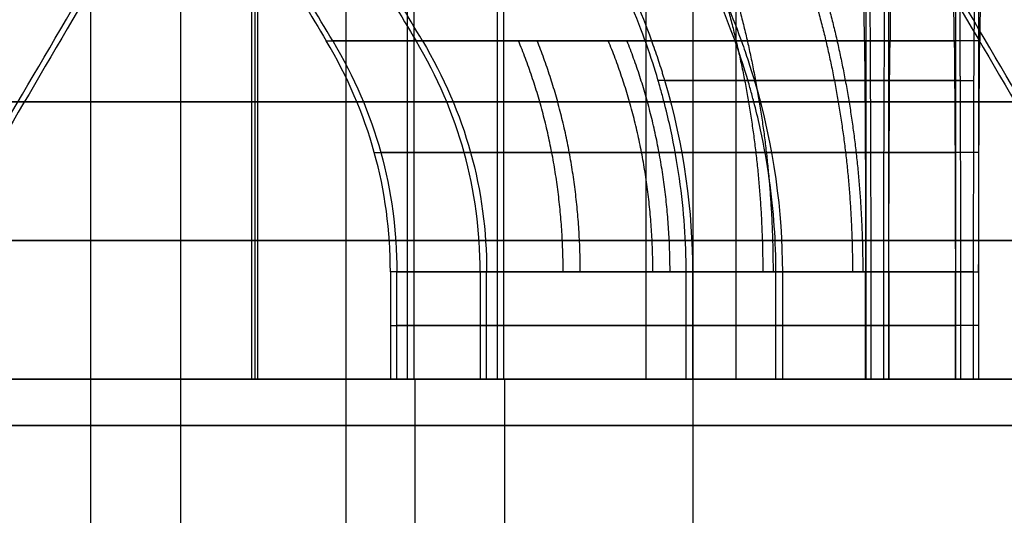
# Model space of a CAD drawing. Header units: millimetres. Extents: x 0 to 284, y -110 to 65.
# Tile 144 of 256: x 252.72 to 254.85, y -87.19 to -86.12. Entities that reach past the tile are written whole.
import ezdxf

# ---------------------------------------------------------------- set-up
doc = ezdxf.new("R2010")
doc.units = ezdxf.units.MM
doc.layers.add('Layer 01', color=18, linetype='Continuous', true_color=0x000000)

msp = doc.modelspace()

# ---------------------------------------------------------------- linework, layer by layer
at = {"layer": 'Layer 01'}
for p, q in [((253.227, -78.7, 5.5179), (253.227, -86.9, 5.5179)), ((252.8726, -87.95, 24.1023), (252.8726, -83.1, 24.1023)), ((253.0667, -87.95, 12.984), (253.0667, -83.1, 12.984)), ((253.4246, -87.4, 18.551), (253.4246, -83.1, 18.551)), ((254.1744, -87.4, 18.5641), (254.1744, -83.1, 18.5641)), ((253.5571, -86.9, 24.5143), (253.5571, -83.7, 24.5143)), ((253.5711, -86.9, 23.7144), (253.5711, -83.7, 23.7144)), ((253.7512, -86.9, 13.396), (253.7512, -83.7, 13.396)), ((253.7651, -86.9, 12.5961), (253.7651, -83.7, 12.5961)), ((254.5477, -83.7, 25.5401), (254.5477, -86.9, 25.5401)), ((254.5969, -83.7, 22.7237), (254.5969, -86.9, 22.7237)), ((254.7418, -83.7, 14.4218), (254.7418, -86.9, 14.4218)), ((254.791, -83.7, 11.6054), (254.791, -86.9, 11.6054)), ((254.0724, -84.9, 24.1232), (254.0724, -86.9, 24.1232)), ((254.2665, -84.9, 13.0049), (254.2665, -86.9, 13.0049)), ((253.5725, -86.9, 24.1145), (253.5725, -88.95, 24.1145)), ((253.5725, -86.9, 24.1155), (254.0724, -86.9, 24.1242)), ((253.7665, -86.9, 12.9972), (254.2665, -86.9, 13.0059)), ((253.7666, -86.9, 12.9962), (253.7666, -88.95, 12.9962)), ((253.7738, -86.9, 25.041), (253.9035, -86.9, 25.0432)), ((253.8053, -86.9, 23.1965), (253.9349, -86.9, 23.1987)), ((253.8494, -86.9, 23.7192), (253.8354, -86.9, 24.5191)), ((253.9679, -86.9, 13.9227), (254.0976, -86.9, 13.9249)), ((253.9994, -86.9, 12.0782), (254.129, -86.9, 12.0804)), ((254.0434, -86.9, 12.6009), (254.0295, -86.9, 13.4008)), ((254.0321, -86.9, 25.1762), (254.0298, -86.9, 25.3059)), ((254.0702, -86.9, 22.9404), (254.068, -86.9, 23.0702)), ((254.2262, -86.9, 14.0579), (254.2239, -86.9, 14.1876)), ((254.2643, -86.9, 11.8221), (254.262, -86.9, 11.9519)), ((254.5531, -86.9, 25.2332), (255.353, -86.9, 25.2471)), ((254.5916, -86.9, 23.0307), (255.3914, -86.9, 23.0447)), ((254.7472, -86.9, 14.1149), (255.5471, -86.9, 14.1288)), ((254.7856, -86.9, 11.9124), (255.5855, -86.9, 11.9264))]:
    msp.add_line(p, q, dxfattribs=at)
at = {"layer": 'Layer 01', "extrusion": (-1.55986e-11, 1, 2.09612e-11)}
msp.add_arc((-254.9723, 24.1389, -86.1679), 1.634, 13.1701, 74.8299, dxfattribs=at)
at = {"layer": 'Layer 01', "extrusion": (-2.09566e-11, 1, -1.55693e-11)}
msp.add_arc((-254.9723, 24.1389, -86.1679), 1.634, 283.1701, 344.8299, dxfattribs=at)
at = {"layer": 'Layer 01', "extrusion": (-1.34043e-11, 1, 1.29443e-11)}
msp.add_arc((-255.1663, 13.0206, -86.1679), 1.634, 13.1701, 74.8299, dxfattribs=at)
at = {"layer": 'Layer 01', "extrusion": (-1.29601e-11, 1, -1.34206e-11)}
msp.add_arc((-255.1663, 13.0206, -86.1679), 1.634, 283.1701, 344.8299, dxfattribs=at)
at = {"layer": 'Layer 01', "extrusion": (0, -1, 0)}
for start, end in [(1, 181), (181, 1)]:
    msp.add_arc((250.5, 18.5, 86.3), 16.8, start, end, dxfattribs=at)
at = {"layer": 'Layer 01', "extrusion": (7.88853e-17, -1, -1.70806e-18)}
msp.add_arc((250.5, 18.5, 86.6), 12.8, 271, 86.5192, dxfattribs=at)
at = {"layer": 'Layer 01', "extrusion": (3.76386e-14, -1, -9.62937e-15)}
msp.add_arc((254.9723, 24.1389, 86.6679), 1.5, 106.466, 165.534, dxfattribs=at)
at = {"layer": 'Layer 01', "extrusion": (-9.85865e-17, -1, -1.02089e-16)}
msp.add_arc((254.9723, 24.1389, 86.6679), 1.5, 196.466, 255.534, dxfattribs=at)
at = {"layer": 'Layer 01', "extrusion": (1.88462e-14, -1, -4.84069e-15)}
msp.add_arc((255.1663, 13.0206, 86.6679), 1.5, 106.466, 165.534, dxfattribs=at)
at = {"layer": 'Layer 01', "extrusion": (4.77124e-15, -1, 1.87743e-14)}
msp.add_arc((255.1663, 13.0206, 86.6679), 1.5, 196.466, 255.534, dxfattribs=at)
at = {"layer": 'Layer 01', "extrusion": (-3.53102e-16, 1, 3.40987e-16)}
msp.add_arc((-254.9723, 24.1389, -86.6679), 0.9, 25.3878, 62.6122, dxfattribs=at)
at = {"layer": 'Layer 01', "extrusion": (-6.58173e-16, 1, -6.81558e-16)}
msp.add_arc((-254.9723, 24.1389, -86.6679), 0.9, 295.3878, 332.6122, dxfattribs=at)
at = {"layer": 'Layer 01', "extrusion": (1.10469e-12, 1, -2.1328e-12)}
msp.add_arc((-255.1663, 13.0206, -86.6679), 0.9, 25.3878, 62.6122, dxfattribs=at)
at = {"layer": 'Layer 01', "extrusion": (2.13268e-12, 1, 1.10456e-12)}
msp.add_arc((-255.1663, 13.0206, -86.6679), 0.9, 295.3878, 332.6122, dxfattribs=at)
at = {"layer": 'Layer 01', "extrusion": (0, 1, 0)}
for centre, start, end in [((-254.9723, 24.1389, -86.784), 14.466, 73.534), ((-254.9723, 24.1389, -86.784), 284.466, 343.534), ((-255.1663, 13.0206, -86.784), 14.466, 73.534), ((-255.1663, 13.0206, -86.784), 284.466, 343.534)]:
    msp.add_arc(centre, 1.5, start, end, dxfattribs=at)
at = {"layer": 'Layer 01', "extrusion": (9.37291e-18, 1, -5.36973e-16)}
for centre, radius, start, end in [((-250.5, 18.5, -86.9), 12.05, 179, 359), ((-250.5, 18.5, -87), 16.8, 359, 179), ((-250.5, 18.5, -87), 16.8, 179, 359), ((-250.5, 18.5, -87), 14.35, 359, 179), ((-250.5, 18.5, -87), 14.35, 179, 359)]:
    msp.add_arc(centre, radius, start, end, dxfattribs=at)
at = {"layer": 'Layer 01', "extrusion": (4.98422e-17, -1, 5.94078e-16)}
msp.add_arc((250.5, 18.5, 86.9), 11.95, 271, 86.19976, dxfattribs=at)
at = {"layer": 'Layer 01', "extrusion": (-6.8289e-17, 1, -5.67493e-16)}
msp.add_arc((-250.5, 18.5, -86.9), 12.5, 93.58857, 269, dxfattribs=at)
at = {"layer": 'Layer 01', "extrusion": (2.20583e-15, 1, -9.78952e-17)}
msp.add_arc((-250.5, 18.5, -86.9), 12.9, 92.55551, 179, dxfattribs=at)
at = {"layer": 'Layer 01', "extrusion": (-2.39194e-15, -1, 1.26421e-16)}
msp.add_arc((250.5, 18.5, 86.9), 12.05, 1, 86.23969, dxfattribs=at)
at = {"layer": 'Layer 01', "extrusion": (2.02902e-15, 1, -5.0172e-16)}
msp.add_arc((-250.5, 18.5, -86.9), 12.9, 179, 257.82546, dxfattribs=at)
at = {"layer": 'Layer 01', "extrusion": (-1.81174e-14, 1, 4.13688e-15)}
msp.add_arc((-254.9723, 24.1389, -86.9), 1.5, 14.466, 73.534, dxfattribs=at)
at = {"layer": 'Layer 01', "extrusion": (-2.56807e-17, 1, -2.65931e-17)}
for centre in [(-254.9723, 24.1389, -86.9), (-255.1663, 13.0206, -86.9)]:
    msp.add_arc(centre, 1.5, 284.466, 343.534, dxfattribs=at)
at = {"layer": 'Layer 01', "extrusion": (1.26753e-15, -1, 2.21248e-17)}
for centre in [(254.9723, 24.1389, 86.9), (255.1663, 13.0206, 86.9)]:
    msp.add_arc(centre, 1.4, 164.3985, 197.6015, dxfattribs=at)
at = {"layer": 'Layer 01', "extrusion": (7.50133e-15, -1, 7.59099e-15)}
msp.add_arc((254.9723, 24.1389, 86.9), 1.4, 107.6015, 164.3985, dxfattribs=at)
at = {"layer": 'Layer 01', "extrusion": (-1.22801e-16, -1, -1.27164e-16)}
for centre in [(254.9723, 24.1389, 86.9), (255.1663, 13.0206, 86.9)]:
    msp.add_arc(centre, 1.4, 197.6015, 254.3985, dxfattribs=at)
at = {"layer": 'Layer 01', "extrusion": (-1.0308e-16, 1, 9.95434e-17)}
msp.add_arc((-255.1663, 13.0206, -86.9), 1.5, 14.466, 73.534, dxfattribs=at)
at = {"layer": 'Layer 01', "extrusion": (2.03474e-14, -1, -4.81436e-15)}
msp.add_arc((255.1663, 13.0206, 86.9), 1.4, 107.6015, 164.3985, dxfattribs=at)
at = {"layer": 'Layer 01', "extrusion": (-1.09168e-15, 1, -1.90553e-17)}
msp.add_arc((-254.9723, 24.1389, -86.9), 0.9, 332.6122, 25.3878, dxfattribs=at)
at = {"layer": 'Layer 01', "extrusion": (-3.995e-16, 1, -6.97329e-18)}
msp.add_arc((-255.1663, 13.0206, -86.9), 0.9, 332.6122, 25.3878, dxfattribs=at)
at = {"layer": 'Layer 01', "extrusion": (-2.21903e-15, -1, -2.0397e-13)}
msp.add_arc((254.9723, 24.1389, 86.9), 1.4, 91, 107.6015, dxfattribs=at)
at = {"layer": 'Layer 01', "extrusion": (-2.65487e-15, 1, 1.5156e-13)}
msp.add_arc((-254.9723, 24.1389, -86.9), 0.9, 62.6122, 89, dxfattribs=at)
at = {"layer": 'Layer 01', "extrusion": (-1.71018e-16, 1, -7.91397e-16)}
for centre in [(-254.9723, 24.1389, -86.9), (-255.1663, 13.0206, -86.9)]:
    msp.add_arc(centre, 0.9, 269, 295.3878, dxfattribs=at)
at = {"layer": 'Layer 01', "extrusion": (-1.21858e-16, -1, -9.51146e-16)}
for centre in [(254.9723, 24.1389, 86.9), (255.1663, 13.0206, 86.9)]:
    msp.add_arc(centre, 1.4, 254.3985, 271, dxfattribs=at)
at = {"layer": 'Layer 01', "extrusion": (1.07676e-14, -1, -2.83268e-13)}
msp.add_arc((255.1663, 13.0206, 86.9), 1.4, 91, 107.6015, dxfattribs=at)
at = {"layer": 'Layer 01', "extrusion": (-2.65288e-15, 1, 1.51552e-13)}
msp.add_arc((-255.1663, 13.0206, -86.9), 0.9, 62.6122, 89, dxfattribs=at)
at = {"layer": 'Layer 01'}
for points, degree in [([(253.2205, -86.9, 5.8901), (253.2205, -82.8, 5.8901), (253.2205, -78.7, 5.8901)], 2), ([(253.2335, -86.9, 5.1457), (253.2335, -82.8, 5.1457), (253.2335, -78.7, 5.1457)], 2), ([(253.0611, -85.7321, 18.1446), (252.9205, -85.9726, 18.1422), (252.7902, -86.1952, 18.1399), (252.67, -86.4, 18.1378)], 3), ([(254.5379, -85.7321, 18.9705), (254.6784, -85.9726, 18.973), (254.8088, -86.1952, 18.9753), (254.929, -86.4, 18.9774)], 3), ([(253.174, -85.8187, 24.5076), (253.2469, -85.9418, 24.5089), (253.316, -86.0583, 24.5101), (253.3813, -86.1679, 24.5112)], 3), ([(254.6036, -85.8187, 22.3407), (254.6023, -85.9418, 22.4135), (254.6011, -86.0583, 22.4826), (254.6, -86.1679, 22.5479)], 3), ([(253.5198, -86.6679, 24.5136), (253.5198, -86.784, 24.5136), (253.5198, -86.9, 24.5136)], 2), ([(253.5338, -86.9, 23.7137), (253.5338, -86.784, 23.7137), (253.5338, -86.6679, 23.7137)], 2), ([(253.7139, -86.6679, 13.3953), (253.7139, -86.784, 13.3953), (253.7139, -86.9, 13.3953)], 2), ([(253.7279, -86.9, 12.5954), (253.7279, -86.784, 12.5954), (253.7279, -86.6679, 12.5954)], 2), ([(254.1592, -86.9, 24.5248), (254.1592, -86.784, 24.5248), (254.1592, -86.6679, 24.5248)], 2), ([(254.1731, -86.6679, 23.7249), (254.1731, -86.784, 23.7249), (254.1731, -86.9, 23.7249)], 2), ([(254.3533, -86.9, 13.4065), (254.3533, -86.784, 13.4065), (254.3533, -86.6679, 13.4065)], 2), ([(254.3672, -86.6679, 12.6066), (254.3672, -86.784, 12.6066), (254.3672, -86.9, 12.6066)], 2), ([(254.5471, -86.9, 25.5774), (254.5471, -86.784, 25.5774), (254.5471, -86.6679, 25.5774)], 2), ([(254.5583, -86.6679, 24.938), (254.5583, -86.784, 24.938), (254.5583, -86.9, 24.938)], 2), ([(254.5864, -86.9, 23.3258), (254.5864, -86.784, 23.3258), (254.5864, -86.6679, 23.3258)], 2), ([(254.5976, -86.6679, 22.6865), (254.5976, -86.784, 22.6865), (254.5976, -86.9, 22.6865)], 2), ([(254.7412, -86.9, 14.4591), (254.7412, -86.784, 14.4591), (254.7412, -86.6679, 14.4591)], 2), ([(254.7523, -86.6679, 13.8197), (254.7523, -86.784, 13.8197), (254.7523, -86.9, 13.8197)], 2), ([(254.7805, -86.9, 12.2075), (254.7805, -86.784, 12.2075), (254.7805, -86.6679, 12.2075)], 2), ([(254.7916, -86.6679, 11.5682), (254.7916, -86.784, 11.5682), (254.7916, -86.9, 11.5682)], 2), ([(253.2335, -86.9, 5.1457), (250.7339, -86.9, 5.102), (248.2342, -86.9, 5.0584)], 2), ([(253.2205, -86.9, 5.8901), (253.227, -86.9, 5.5179), (253.2335, -86.9, 5.1457)], 2), ([(253.6239, -86.9, 24.5154), (253.5718, -86.9, 24.5145), (253.5198, -86.9, 24.5136)], 2), ([(253.5338, -86.9, 23.7137), (253.5858, -86.9, 23.7146), (253.6378, -86.9, 23.7156)], 2), ([(253.6239, -86.9, 24.5154), (253.8915, -86.9, 24.5201), (254.1592, -86.9, 24.5248)], 2), ([(254.1731, -86.9, 23.7249), (253.9055, -86.9, 23.7202), (253.6378, -86.9, 23.7156)], 2), ([(253.8179, -86.9, 13.3971), (253.7659, -86.9, 13.3962), (253.7139, -86.9, 13.3953)], 2), ([(253.7279, -86.9, 12.5954), (253.7799, -86.9, 12.5963), (253.8319, -86.9, 12.5973)], 2), ([(253.8179, -86.9, 13.3971), (254.0856, -86.9, 13.4018), (254.3533, -86.9, 13.4065)], 2), ([(254.3672, -86.9, 12.6066), (254.0996, -86.9, 12.6019), (253.8319, -86.9, 12.5973)], 2), ([(254.5471, -86.9, 25.5774), (254.548, -86.9, 25.5254), (254.5489, -86.9, 25.4734)], 2), ([(254.5583, -86.9, 24.938), (254.5536, -86.9, 25.2057), (254.5489, -86.9, 25.4734)], 2), ([(254.5957, -86.9, 22.7905), (254.5911, -86.9, 23.0582), (254.5864, -86.9, 23.3258)], 2), ([(254.5957, -86.9, 22.7905), (254.5967, -86.9, 22.7385), (254.5976, -86.9, 22.6865)], 2), ([(254.7412, -86.9, 14.4591), (254.7421, -86.9, 14.4071), (254.743, -86.9, 14.3551)], 2), ([(254.7523, -86.9, 13.8197), (254.7477, -86.9, 14.0874), (254.743, -86.9, 14.3551)], 2), ([(254.7898, -86.9, 11.6722), (254.7851, -86.9, 11.9399), (254.7805, -86.9, 12.2075)], 2), ([(254.7898, -86.9, 11.6722), (254.7907, -86.9, 11.6202), (254.7916, -86.9, 11.5682)], 2), ([(265.1661, -87, 37.7589), (250.1684, -87, 37.4971), (235.1707, -87, 37.2353)], 2), ([(235.2216, -87, 37.1862), (250.1693, -87, 37.4471), (265.117, -87, 37.708)], 2), ([(235.8339, -87, -0.7589), (250.8316, -87, -0.4971), (265.8293, -87, -0.2353)], 2), ([(265.7784, -87, -0.1862), (250.8307, -87, -0.4471), (235.883, -87, -0.708)], 2)]:
    msp.add_open_spline(points, degree=degree, dxfattribs=at)
at = {"layer": 'Layer 01', "extrusion": (0.017452, -2.82219e-09, -0.999848)}
msp.add_open_spline([(252.656, -86.4, 18.9377), (252.776, -86.1956, 18.9398), (252.9064, -85.973, 18.9421), (253.0471, -85.7321, 18.9445)], degree=3, dxfattribs=at)
at = {"layer": 'Layer 01', "extrusion": (-0.017452, -2.83612e-09, 0.999848)}
msp.add_open_spline([(254.943, -86.4, 18.1775), (254.823, -86.1956, 18.1754), (254.6926, -85.973, 18.1731), (254.5519, -85.7321, 18.1707)], degree=3, dxfattribs=at)
at = {"layer": 'Layer 01', "extrusion": (-0.017452, -1.78993e-08, 0.999848)}
msp.add_open_spline([(253.3952, -86.1679, 23.7113), (253.3301, -86.0585, 23.7102), (253.261, -85.9421, 23.709), (253.188, -85.8187, 23.7077)], degree=3, dxfattribs=at)
at = {"layer": 'Layer 01', "extrusion": (-0.017452, 1.90656e-08, 0.999848)}
msp.add_open_spline([(253.3681, -85.8187, 13.3893), (253.4411, -85.9421, 13.3906), (253.5102, -86.0585, 13.3918), (253.5753, -86.1679, 13.3929)], degree=3, dxfattribs=at)
at = {"layer": 'Layer 01', "extrusion": (-0.017452, -1.90681e-08, 0.999848)}
msp.add_open_spline([(253.5893, -86.1679, 12.593), (253.5242, -86.0585, 12.5919), (253.4551, -85.9421, 12.5907), (253.3821, -85.8187, 12.5894)], degree=3, dxfattribs=at)
at = {"layer": 'Layer 01', "extrusion": (0.999848, -1.78863e-08, 0.017452)}
msp.add_open_spline([(254.5447, -86.1679, 25.7159), (254.5435, -86.0585, 25.7811), (254.5423, -85.9421, 25.8502), (254.5411, -85.8187, 25.9232)], degree=3, dxfattribs=at)
at = {"layer": 'Layer 01', "extrusion": (0.999848, -1.92241e-08, 0.017452)}
msp.add_open_spline([(254.7388, -86.1679, 14.5976), (254.7376, -86.0585, 14.6628), (254.7364, -85.9421, 14.7319), (254.7351, -85.8187, 14.8049)], degree=3, dxfattribs=at)
at = {"layer": 'Layer 01', "extrusion": (-0.999848, 1.91654e-08, -0.017452)}
msp.add_open_spline([(254.7977, -85.8187, 11.2224), (254.7964, -85.9421, 11.2954), (254.7952, -86.0585, 11.3645), (254.794, -86.1679, 11.4296)], degree=3, dxfattribs=at)
at = {"layer": 'Layer 01'}
for points, knots in [([(254.1592, -86.6679, 24.5248), (254.1592, -86.6032, 24.5248), (254.1547, -86.5356, 24.5246), (254.1399, -86.4311, 24.5243), (254.1336, -86.3958, 24.5242), (254.122, -86.3422, 24.5241), (254.1157, -86.3153, 24.524), (254.1073, -86.2837, 24.5239), (254.1035, -86.2701, 24.5238), (254.1009, -86.261, 24.5238), (254.0991, -86.2548, 24.5237), (254.0709, -86.1599, 24.5232), (254.0224, -86.0248, 24.5224), (253.9254, -85.8679, 24.5207)], [-0.8461044, -0.8461044, -0.8461044, -0.8461044, -0.6345783, -0.6345783, -0.5288153, -0.5288153, -0.4759337, -0.449493, -0.4362726, -0.4362726, -0.4230522, -0.4230522, 0, 0, 0, 0]), ([(253.9393, -85.8679, 23.7208), (253.9879, -85.9465, 23.7217), (254.0243, -86.0202, 23.7226), (254.0659, -86.1178, 23.7233), (254.0775, -86.1482, 23.7234), (254.0925, -86.1903, 23.7236), (254.0993, -86.2104, 23.7237), (254.1062, -86.2322, 23.7237), (254.1089, -86.2413, 23.7238), (254.1107, -86.2472, 23.7238), (254.1111, -86.2485, 23.7238), (254.1553, -86.3978, 23.7246), (254.1731, -86.5387, 23.7249), (254.1731, -86.6679, 23.7249)], [0, 0, 0, 0, 0.211496, 0.211496, 0.317244, 0.317244, 0.370118, 0.396555, 0.4097735, 0.4097735, 0.422992, 0.422992, 0.8459839, 0.8459839, 0.8459839, 0.8459839]), ([(254.3533, -86.6679, 13.4065), (254.3533, -86.6033, 13.4065), (254.3488, -86.5358, 13.4063), (254.334, -86.4313, 13.406), (254.3277, -86.3959, 13.4059), (254.3161, -86.3423, 13.4057), (254.3098, -86.3154, 13.4057), (254.3013, -86.2837, 13.4055), (254.2975, -86.2701, 13.4055), (254.2949, -86.261, 13.4054), (254.2931, -86.2548, 13.4054), (254.2649, -86.1596, 13.4049), (254.2163, -86.0245, 13.4041), (254.1194, -85.8679, 13.4024)], [-0.8460952, -0.8460952, -0.8460952, -0.8460952, -0.6345714, -0.6345714, -0.5288095, -0.5288095, -0.4759286, -0.4494881, -0.4362679, -0.4362679, -0.4230476, -0.4230476, 0, 0, 0, 0]), ([(254.1334, -85.8679, 12.6025), (254.1818, -85.9462, 12.6034), (254.218, -86.0196, 12.6043), (254.2595, -86.1169, 12.605), (254.2712, -86.1472, 12.6051), (254.2862, -86.1892, 12.6053), (254.293, -86.2093, 12.6054), (254.2999, -86.2312, 12.6055), (254.3027, -86.2402, 12.6055), (254.3045, -86.2461, 12.6055), (254.3049, -86.2474, 12.6055), (254.3493, -86.3974, 12.6063), (254.3672, -86.5387, 12.6066), (254.3672, -86.6679, 12.6066)], [0, 0, 0, 0, 0.2114973, 0.2114973, 0.317246, 0.317246, 0.3701204, 0.3965575, 0.4097761, 0.4097761, 0.4229947, 0.4229947, 0.8459894, 0.8459894, 0.8459894, 0.8459894]), ([(254.5542, -85.8679, 25.1719), (254.555, -85.9465, 25.1233), (254.5559, -86.0202, 25.0869), (254.5566, -86.1178, 25.0453), (254.5568, -86.1482, 25.0336), (254.557, -86.1903, 25.0187), (254.557, -86.2104, 25.0119), (254.5571, -86.2322, 25.005), (254.5571, -86.2413, 25.0022), (254.5572, -86.2472, 25.0004), (254.5572, -86.2485, 25), (254.5579, -86.3978, 24.9559), (254.5583, -86.5387, 24.938), (254.5583, -86.6679, 24.938)], [0, 0, 0, 0, 0.211496, 0.211496, 0.317244, 0.317244, 0.370118, 0.396555, 0.4097735, 0.4097735, 0.422992, 0.422992, 0.8459839, 0.8459839, 0.8459839, 0.8459839]), ([(254.5864, -86.6679, 23.3258), (254.5864, -86.6031, 23.3258), (254.5866, -86.5355, 23.3214), (254.5869, -86.431, 23.3065), (254.587, -86.3956, 23.3003), (254.5871, -86.342, 23.2886), (254.5872, -86.315, 23.2823), (254.5873, -86.2834, 23.2738), (254.5874, -86.2698, 23.27), (254.5874, -86.2608, 23.2674), (254.5875, -86.2546, 23.2656), (254.5879, -86.1597, 23.2375), (254.5888, -86.0247, 23.1889), (254.5905, -85.8679, 23.092)], [-0.8461013, -0.8461013, -0.8461013, -0.8461013, -0.634576, -0.634576, -0.5288133, -0.5288133, -0.475932, -0.4494913, -0.436271, -0.436271, -0.4230506, -0.4230506, 0, 0, 0, 0]), ([(254.7482, -85.8679, 14.0536), (254.7491, -85.9462, 14.0052), (254.75, -86.0196, 13.9689), (254.7507, -86.1169, 13.9274), (254.7509, -86.1472, 13.9157), (254.751, -86.1892, 13.9008), (254.7511, -86.2093, 13.894), (254.7512, -86.2312, 13.887), (254.7512, -86.2402, 13.8843), (254.7513, -86.2461, 13.8825), (254.7513, -86.2474, 13.8821), (254.7521, -86.3974, 13.8376), (254.7523, -86.5387, 13.8197), (254.7523, -86.6679, 13.8197)], [0, 0, 0, 0, 0.2114973, 0.2114973, 0.317246, 0.317246, 0.3701204, 0.3965575, 0.4097761, 0.4097761, 0.4229947, 0.4229947, 0.8459894, 0.8459894, 0.8459894, 0.8459894]), ([(254.7805, -86.6679, 12.2075), (254.7805, -86.6033, 12.2075), (254.7807, -86.5358, 12.2031), (254.781, -86.4313, 12.1883), (254.7811, -86.3959, 12.182), (254.7812, -86.3423, 12.1704), (254.7813, -86.3154, 12.164), (254.7814, -86.2837, 12.1556), (254.7815, -86.2701, 12.1518), (254.7815, -86.261, 12.1492), (254.7815, -86.2548, 12.1474), (254.782, -86.1596, 12.1191), (254.7829, -86.0245, 12.0705), (254.7846, -85.8679, 11.9737)], [-0.8460952, -0.8460952, -0.8460952, -0.8460952, -0.6345714, -0.6345714, -0.5288095, -0.5288095, -0.4759286, -0.4494881, -0.4362679, -0.4362679, -0.4230476, -0.4230476, 0, 0, 0, 0])]:
    msp.add_open_spline(points, degree=3, knots=knots, dxfattribs=at)
at = {"layer": 'Layer 01', "extrusion": (-0.694658, -2.85814e-13, -0.71934)}
msp.add_rational_spline([(254.1707, -85.8679, 24.913), (254.2723, -86.1126, 24.8149), (254.3249, -86.3855, 24.7641), (254.3249, -86.6679, 24.7641)], [0.955874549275, 0.934160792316, 0.934160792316, 0.955874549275], degree=3, dxfattribs=at)
at = {"layer": 'Layer 01', "extrusion": (0.71934, -3.25726e-13, -0.694658)}
msp.add_rational_spline([(254.1982, -85.8679, 23.3373), (254.2963, -86.1126, 23.4389), (254.3471, -86.3855, 23.4915), (254.3471, -86.6679, 23.4915)], [0.955874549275, 0.934160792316, 0.934160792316, 0.955874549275], degree=3, dxfattribs=at)
at = {"layer": 'Layer 01', "extrusion": (-0.694658, 2.00073e-13, -0.71934)}
msp.add_rational_spline([(254.3647, -85.8679, 13.7947), (254.4663, -86.1126, 13.6966), (254.5189, -86.3855, 13.6458), (254.5189, -86.6679, 13.6458)], [0.955874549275, 0.934160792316, 0.934160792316, 0.955874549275], degree=3, dxfattribs=at)
at = {"layer": 'Layer 01', "extrusion": (0.71934, -1.72243e-13, -0.694658)}
msp.add_rational_spline([(254.3922, -85.8679, 12.219), (254.4904, -86.1126, 12.3206), (254.5411, -86.3855, 12.3732), (254.5411, -86.6679, 12.3732)], [0.955874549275, 0.934160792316, 0.934160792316, 0.955874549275], degree=3, dxfattribs=at)
at = {"layer": 'Layer 01', "extrusion": (0.017452, -6.70272e-12, -0.999848)}
msp.add_open_spline([(253.5198, -86.6679, 24.5136), (253.5198, -86.4898, 24.5136), (253.4736, -86.3231, 24.5128), (253.3813, -86.1679, 24.5112)], degree=3, dxfattribs=at)
at = {"layer": 'Layer 01', "extrusion": (0.017452, 6.17885e-12, -0.999848)}
msp.add_open_spline([(253.3952, -86.1679, 23.7113), (253.4876, -86.3231, 23.7129), (253.5338, -86.4898, 23.7137), (253.5338, -86.6679, 23.7137)], degree=3, dxfattribs=at)
at = {"layer": 'Layer 01', "extrusion": (0.017452, -7.21291e-12, -0.999848)}
msp.add_open_spline([(253.7139, -86.6679, 13.3953), (253.7139, -86.4898, 13.3953), (253.6677, -86.3231, 13.3945), (253.5753, -86.1679, 13.3929)], degree=3, dxfattribs=at)
at = {"layer": 'Layer 01', "extrusion": (0.017452, 7.19406e-12, -0.999848)}
msp.add_open_spline([(253.5893, -86.1679, 12.593), (253.6817, -86.3231, 12.5946), (253.7279, -86.4898, 12.5954), (253.7279, -86.6679, 12.5954)], degree=3, dxfattribs=at)
at = {"layer": 'Layer 01', "extrusion": (-0.694658, -2.52599e-13, -0.71934)}
msp.add_rational_spline([(253.8933, -86.6679, 25.1809), (253.8933, -86.4914, 25.1809), (253.8604, -86.3209, 25.2126), (253.7969, -86.1679, 25.274)], [0.927682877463, 0.906609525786, 0.906609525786, 0.927682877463], degree=3, dxfattribs=at)
at = {"layer": 'Layer 01', "extrusion": (0.71934, 1.30943e-13, -0.694658)}
msp.add_rational_spline([(253.9303, -86.6679, 23.0599), (253.9303, -86.4914, 23.0599), (253.8985, -86.3209, 23.027), (253.8372, -86.1679, 22.9635)], [0.927682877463, 0.906609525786, 0.906609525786, 0.927682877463], degree=3, dxfattribs=at)
at = {"layer": 'Layer 01', "extrusion": (-0.694658, -2.41388e-13, -0.71934)}
msp.add_rational_spline([(254.0873, -86.6679, 14.0626), (254.0873, -86.4914, 14.0626), (254.0545, -86.3209, 14.0943), (253.991, -86.1679, 14.1557)], [0.927682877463, 0.906609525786, 0.906609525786, 0.927682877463], degree=3, dxfattribs=at)
at = {"layer": 'Layer 01', "extrusion": (0.71934, 1.0182e-13, -0.694658)}
msp.add_rational_spline([(254.1244, -86.6679, 11.9416), (254.1244, -86.4914, 11.9416), (254.0926, -86.3209, 11.9087), (254.0313, -86.1679, 11.8452)], [0.927682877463, 0.906609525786, 0.906609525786, 0.927682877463], degree=3, dxfattribs=at)
at = {"layer": 'Layer 01', "extrusion": (-0.999848, -1.04389e-15, -0.017452)}
msp.add_open_spline([(254.5447, -86.1679, 25.7159), (254.5463, -86.3231, 25.6236), (254.5471, -86.4898, 25.5774), (254.5471, -86.6679, 25.5774)], degree=3, dxfattribs=at)
at = {"layer": 'Layer 01', "extrusion": (0.999848, -6.95925e-16, 0.017452)}
msp.add_open_spline([(254.5976, -86.6679, 22.6865), (254.5976, -86.4898, 22.6865), (254.5984, -86.3231, 22.6403), (254.6, -86.1679, 22.5479)], degree=3, dxfattribs=at)
at = {"layer": 'Layer 01', "extrusion": (-0.999848, -3.47963e-16, -0.017452)}
msp.add_open_spline([(254.7388, -86.1679, 14.5976), (254.7404, -86.3231, 14.5053), (254.7412, -86.4898, 14.4591), (254.7412, -86.6679, 14.4591)], degree=3, dxfattribs=at)
at = {"layer": 'Layer 01', "extrusion": (0.999848, -3.19652e-13, 0.017452)}
msp.add_open_spline([(254.7916, -86.6679, 11.5682), (254.7916, -86.4898, 11.5682), (254.7924, -86.3231, 11.522), (254.794, -86.1679, 11.4296)], degree=3, dxfattribs=at)
at = {"layer": 'Layer 01', "extrusion": (-3.59589e-13, -1, 3.17317e-13)}
msp.add_rational_spline([(254.5572, -86.2538, 24.9985), (254.3506, -86.2538, 24.8987), (254.1912, -86.2538, 24.7337), (254.0988, -86.2538, 24.5237)], [0.969476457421, 0.929626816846, 0.929626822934, 0.969476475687], degree=3, dxfattribs=at)
at = {"layer": 'Layer 01', "extrusion": (-5.60898e-14, 1, -2.70849e-14)}
msp.add_rational_spline([(254.1127, -86.2538, 23.7238), (254.2125, -86.2538, 23.5173), (254.3775, -86.2538, 23.3579), (254.5875, -86.2538, 23.2654)], [0.969476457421, 0.929626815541, 0.929626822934, 0.969476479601], degree=3, dxfattribs=at)
at = {"layer": 'Layer 01', "extrusion": (4.21071e-14, -1, 4.91313e-14)}
msp.add_rational_spline([(254.7513, -86.2538, 13.8802), (254.5447, -86.2538, 13.7804), (254.3853, -86.2538, 13.6154), (254.2928, -86.2538, 13.4054)], [0.969483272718, 0.929624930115, 0.929624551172, 0.969482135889], degree=3, dxfattribs=at)
at = {"layer": 'Layer 01', "extrusion": (0, 1, 0)}
msp.add_rational_spline([(254.3068, -86.2538, 12.6056), (254.4065, -86.2538, 12.399), (254.5716, -86.2538, 12.2396), (254.7816, -86.2538, 12.1471)], [0.969483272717, 0.929624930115, 0.929624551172, 0.969482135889], degree=3, dxfattribs=at)
at = {"layer": 'Layer 01', "extrusion": (3.67039e-14, -1, -3.54446e-14)}
msp.add_rational_spline([(253.4845, -86.4091, 24.5131), (253.6209, -86.4091, 25.0553), (254.0093, -86.4091, 25.4575), (254.5463, -86.4091, 25.6127)], [0.976801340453, 0.89023670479, 0.89023670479, 0.976801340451], degree=3, dxfattribs=at)
at = {"layer": 'Layer 01', "extrusion": (7.54417e-14, 1, 9.1506e-14)}
msp.add_rational_spline([(254.598, -86.4091, 22.6512), (254.0559, -86.4091, 22.7876), (253.6537, -86.4091, 23.1759), (253.4985, -86.4091, 23.713)], [0.976801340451, 0.89023670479, 0.89023670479, 0.976801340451], degree=3, dxfattribs=at)
at = {"layer": 'Layer 01', "extrusion": (-1.10619e-13, -1, 1.32673e-13)}
msp.add_rational_spline([(253.6786, -86.4091, 13.3948), (253.815, -86.4091, 13.937), (254.2033, -86.4091, 14.3391), (254.7404, -86.4091, 14.4944)], [0.976801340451, 0.89023670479, 0.89023670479, 0.976801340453], degree=3, dxfattribs=at)
at = {"layer": 'Layer 01', "extrusion": (5.29609e-14, 1, 6.82264e-14)}
msp.add_rational_spline([(254.7921, -86.4091, 11.5329), (254.2499, -86.4091, 11.6693), (253.8478, -86.4091, 12.0576), (253.6926, -86.4091, 12.5947)], [0.976801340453, 0.89023670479, 0.89023670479, 0.976801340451], degree=3, dxfattribs=at)

doc.saveas('drawing.dxf')
